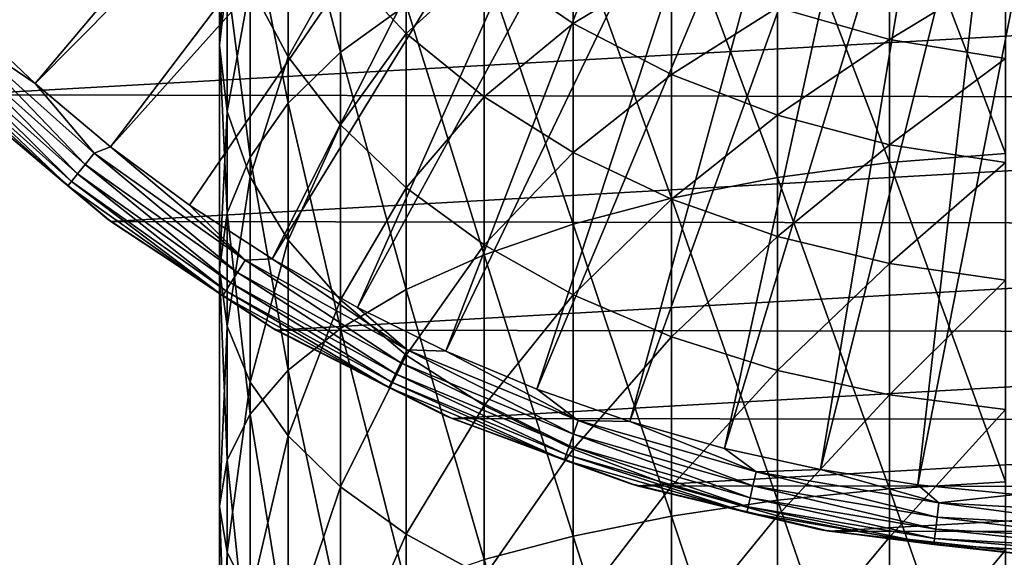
# Model space of a CAD drawing. Header units: metres. Extents: x -22 to 80, y -171 to 22.
# Tile 31 of 77: x -14.65 to -1.58, y -22.5 to -15.36. Entities that reach past the tile are written whole.
import ezdxf

# ---------------------------------------------------------------- set-up
doc = ezdxf.new("R2010")
doc.units = ezdxf.units.M
doc.layers.add('solid_12421142', color=7, linetype='CONTINUOUS')

msp = doc.modelspace()

# ---------------------------------------------------------------- linework, layer by layer
at = {"layer": 'solid_12421142'}
for points in [[(-15.397545, -15.310511, 120.013718), (-14.448562, -16.209108, 120.013718), (-8.018824, -8.586063, 120.187675)], [(-14.448562, -16.209108, 120.013718), (-7.414196, -9.113272, 120.187675), (-8.018824, -8.586063, 120.187675)], [(-14.448562, -16.209108, 120.013718), (-13.447237, -17.048986, 120.013718), (-7.414196, -9.113272, 120.187675)], [(-13.447237, -17.048986, 120.013718), (-6.775, -9.597989, 120.187675), (-7.414196, -9.113272, 120.187675)], [(-13.447237, -17.048986, 120.013718), (-12.397198, -17.827105, 120.013718), (-6.775, -9.597989, 120.187675)], [(-12.397198, -17.827105, 120.013718), (-11.302248, -18.54064, 120.013718), (-6.775, -9.597989, 120.187675)], [(-11.302248, -18.54064, 120.013718), (-6.104216, -10.037956, 120.187675), (-6.775, -9.597989, 120.187675)], [(-11.302248, -18.54064, 120.013718), (-10.166355, -19.18701, 120.013718), (-6.104216, -10.037956, 120.187675)], [(-10.166355, -19.18701, 120.013718), (-5.404972, -10.431122, 120.187675), (-6.104216, -10.037956, 120.187675)], [(-10.166355, -19.18701, 120.013718), (-8.993634, -19.763874, 120.013718), (-5.404972, -10.431122, 120.187675)], [(-8.993634, -19.763874, 120.013718), (-4.680526, -10.775653, 120.187675), (-5.404972, -10.431122, 120.187675)], [(-8.993634, -19.763874, 120.013718), (-7.788332, -20.26914, 120.013718), (-4.680526, -10.775653, 120.187675)], [(-7.788332, -20.26914, 120.013718), (-3.934258, -11.069942, 120.187675), (-4.680526, -10.775653, 120.187675)], [(-7.788332, -20.26914, 120.013718), (-6.554815, -20.700979, 120.013718), (-3.934258, -11.069942, 120.187675)], [(-6.554815, -20.700979, 120.013718), (-3.169647, -11.312619, 120.187675), (-3.934258, -11.069942, 120.187675)], [(-6.554815, -20.700979, 120.013718), (-5.297554, -21.057827, 120.013718), (-3.169647, -11.312619, 120.187675)], [(-5.297554, -21.057827, 120.013718), (-2.390258, -11.502551, 120.187675), (-3.169647, -11.312619, 120.187675)], [(-5.297554, -21.057827, 120.013718), (-4.021101, -21.33839, 120.013718), (-2.390258, -11.502551, 120.187675)], [(-4.021101, -21.33839, 120.013718), (-1.599724, -11.638853, 120.187675), (-2.390258, -11.502551, 120.187675)], [(-4.021101, -21.33839, 120.013718), (-2.730081, -21.541653, 120.013718), (-1.599724, -11.638853, 120.187675)], [(-2.730081, -21.541653, 120.013718), (-0.801731, -11.720889, 120.187675), (-1.599724, -11.638853, 120.187675)], [(-2.730081, -21.541653, 120.013718), (-1.429171, -21.666878, 120.013718), (-0.801731, -11.720889, 120.187675)], [(-10.392304, -12.316807, 249.859955), (-11.086555, -13.110644, 248.697327), (-10.392304, -15.794053, 251.994232)], [(-10.392304, -12.316807, 249.859955), (-10.392304, -15.794053, 251.994232), (-9.52024, -15.16616, 253.138397)], [(-12, -12.911187, 242.794891), (-12, -15.70012, 244.904831), (-11.897338, -14.816898, 246.19838)], [(-12, -12.911187, 242.794891), (-11.897338, -13.915752, 241.593155), (-12, -15.70012, 244.904831)], [(-1.566314, -12.95688, 257.164246), (-3.105829, -13.104204, 256.895782), (-1.566314, -17.139828, 259.201965)], [(-11.086555, -13.110644, 248.697327), (-11.59111, -13.948789, 247.469788), (-11.086555, -16.471336, 250.760056)], [(-11.086555, -13.110644, 248.697327), (-11.086555, -16.471336, 250.760056), (-10.392304, -15.794053, 251.994232)], [(-3.105829, -13.104204, 256.895782), (-4.592201, -13.346943, 256.453461), (-3.105829, -17.260408, 258.920471)], [(-3.105829, -13.104204, 256.895782), (-3.105829, -17.260408, 258.920471), (-1.566314, -17.139828, 259.201965)], [(-4.592201, -13.346943, 256.453461), (-6, -13.680943, 255.844833), (-4.592201, -17.459084, 258.456665)], [(-4.592201, -13.346943, 256.453461), (-4.592201, -17.459084, 258.456665), (-3.105829, -17.260408, 258.920471)], [(-11.086555, -13.613339, 237.203369), (-11.086555, -15.856423, 239.271561), (-11.59111, -14.903129, 240.411972)], [(-11.086555, -13.613339, 237.203369), (-10.392304, -14.616781, 236.215942), (-11.086555, -15.856423, 239.271561)], [(-9.52024, -13.690726, 233.221054), (-9.52024, -15.54705, 235.300537), (-10.392304, -14.616781, 236.215942)], [(-9.52024, -13.690726, 233.221054), (-8.485281, -14.608249, 232.478836), (-9.52024, -15.54705, 235.300537)], [(-6, -13.680943, 255.844833), (-7.305137, -14.100487, 255.080322), (-6, -17.732452, 257.818512)], [(-6, -13.680943, 255.844833), (-6, -17.732452, 257.818512), (-4.592201, -17.459084, 258.456665)], [(-11.897338, -13.915752, 241.593155), (-11.897338, -16.583342, 243.611298), (-12, -15.70012, 244.904831)], [(-11.897338, -13.915752, 241.593155), (-11.59111, -14.903129, 240.411972), (-11.897338, -16.583342, 243.611298)], [(-11.59111, -13.948789, 247.469788), (-11.897338, -14.816898, 246.19838), (-11.59111, -17.186422, 249.457001)], [(-11.59111, -13.948789, 247.469788), (-11.59111, -17.186422, 249.457001), (-11.086555, -16.471336, 250.760056)], [(-7.305137, -13.894145, 229.751816), (-7.305137, -15.412893, 231.827927), (-8.485281, -14.608249, 232.478836)], [(-7.305137, -13.894145, 229.751816), (-6, -14.622163, 229.271729), (-7.305137, -15.412893, 231.827927)], [(-7.305137, -14.100487, 255.080322), (-8.485281, -14.598399, 254.173004), (-7.305137, -18.07584, 257.016907)], [(-7.305137, -14.100487, 255.080322), (-7.305137, -18.07584, 257.016907), (-6, -17.732452, 257.818512)], [(17.187214, -14.520933), (-15.444665, -16.362181), (-17.232891, -14.46664)], [(-3.105829, -14.415269, 226.571198), (-3.105829, -15.62295, 228.611755), (-4.592201, -15.201736, 228.889526)], [(-3.105829, -14.415269, 226.571198), (-1.566314, -14.686066, 226.428223), (-3.105829, -15.62295, 228.611755)], [(17.187214, -14.520933), (15.390841, -16.412615), (-15.444665, -16.362181)], [(-10.392304, -14.616781, 236.215942), (-10.392304, -16.759323, 238.191437), (-11.086555, -15.856423, 239.271561)], [(-10.392304, -14.616781, 236.215942), (-9.52024, -15.54705, 235.300537), (-10.392304, -16.759323, 238.191437)], [(-8.485281, -14.598399, 254.173004), (-9.52024, -15.16616, 253.138397), (-8.485281, -18.483368, 256.065552)], [(-8.485281, -14.608249, 232.478836), (-8.485281, -16.388226, 234.472778), (-9.52024, -15.54705, 235.300537)], [(-8.485281, -14.598399, 254.173004), (-8.485281, -18.483368, 256.065552), (-7.305137, -18.07584, 257.016907)], [(-8.485281, -14.608249, 232.478836), (-7.305137, -15.412893, 231.827927), (-8.485281, -16.388226, 234.472778)], [(-6, -14.622163, 229.271729), (-6, -16.090895, 231.279449), (-7.305137, -15.412893, 231.827927)], [(-6, -14.622163, 229.271729), (-4.592201, -15.201736, 228.889526), (-6, -16.090895, 231.279449)], [(-1.566314, -14.686066, 226.428223), (-1.566314, -15.878595, 228.443176), (-3.105829, -15.62295, 228.611755)], [(-11.897338, -14.816898, 246.19838), (-12, -15.70012, 244.904831), (-11.897338, -17.927073, 248.107361)], [(-11.897338, -14.816898, 246.19838), (-11.897338, -17.927073, 248.107361), (-11.59111, -17.186422, 249.457001)], [(-11.59111, -14.903129, 240.411972), (-11.59111, -17.451452, 242.339874), (-11.897338, -16.583342, 243.611298)], [(-11.59111, -14.903129, 240.411972), (-11.086555, -15.856423, 239.271561), (-11.59111, -17.451452, 242.339874)], [(-9.52024, -15.16616, 253.138397), (-10.392304, -15.794053, 251.994232), (-9.52024, -18.948063, 254.980743)], [(-9.52024, -15.16616, 253.138397), (-9.52024, -18.948063, 254.980743), (-8.485281, -18.483368, 256.065552)], [(-4.592201, -15.201736, 228.889526), (-4.592201, -16.63065, 230.842819), (-6, -16.090895, 231.279449)], [(-4.592201, -15.201736, 228.889526), (-3.105829, -15.62295, 228.611755), (-4.592201, -16.63065, 230.842819)], [(-15.497995, -15.497995, 119.983719), (-14.448562, -16.209108, 120.013718), (-15.397545, -15.310511, 120.013718)], [(-7.305137, -15.412893, 231.827927), (-7.305137, -17.125917, 233.746872), (-8.485281, -16.388226, 234.472778)], [(-7.305137, -15.412893, 231.827927), (-6, -16.090895, 231.279449), (-7.305137, -17.125917, 233.746872)], [(-13.7838, -17.28434, 119.902275), (-15.497995, -15.497995, 119.983719), (-15.632362, -15.632362, 119.902275)], [(-15.497995, -15.497995, 119.983719), (-13.665322, -17.135773, 119.983719), (-14.448562, -16.209108, 120.013718)], [(-13.7838, -17.28434, 119.902275), (-13.665322, -17.135773, 119.983719), (-15.497995, -15.497995, 119.983719)], [(-9.52024, -15.54705, 235.300537), (-9.52024, -17.59638, 237.190079), (-10.392304, -16.759323, 238.191437)], [(-9.52024, -15.54705, 235.300537), (-8.485281, -16.388226, 234.472778), (-9.52024, -17.59638, 237.190079)], [(-15.632362, -15.632362, 119.902275), (-15.747487, -15.747487, 119.774864), (-13.885311, -17.411629, 119.774864)], [(-13.7838, -17.28434, 119.902275), (-15.632362, -15.632362, 119.902275), (-13.885311, -17.411629, 119.774864)], [(-3.105829, -15.62295, 228.611755), (-3.105829, -17.022924, 230.525497), (-4.592201, -16.63065, 230.842819)], [(-3.105829, -15.62295, 228.611755), (-1.566314, -15.878595, 228.443176), (-3.105829, -17.022924, 230.525497)], [(-15.747487, -15.747487, 119.774864), (-15.83568, -15.83568, 119.609985), (-13.963075, -17.509142, 119.609985)], [(-13.885311, -17.411629, 119.774864), (-15.747487, -15.747487, 119.774864), (-13.963075, -17.509142, 119.609985)], [(-12, -15.70012, 244.904831), (-12, -18.680616, 246.734222), (-11.897338, -17.927073, 248.107361)], [(-12, -15.70012, 244.904831), (-11.897338, -16.583342, 243.611298), (-12, -18.680616, 246.734222)], [(-10.392304, -15.794053, 251.994232), (-11.086555, -16.471336, 250.760056), (-10.392304, -19.461977, 253.781052)], [(-10.392304, -15.794053, 251.994232), (-10.392304, -19.461977, 253.781052), (-9.52024, -18.948063, 254.980743)], [(-15.83568, -15.83568, 119.609985), (-15.891051, -15.891051, 119.418648), (-14.011898, -17.570364, 119.418648)], [(-14.011898, -17.570364, 119.418648), (-15.891051, -15.891051, 119.418648), (-15.488473, -16.320454, 119.213844)], [(-13.963075, -17.509142, 119.609985), (-15.83568, -15.83568, 119.609985), (-14.011898, -17.570364, 119.418648)], [(-11.086555, -15.856423, 239.271561), (-11.086555, -18.289597, 241.11235), (-11.59111, -17.451452, 242.339874)], [(-11.086555, -15.856423, 239.271561), (-10.392304, -16.759323, 238.191437), (-11.086555, -18.289597, 241.11235)], [(-1.566314, -15.878595, 228.443176), (-1.566314, -17.261005, 230.332901), (-3.105829, -17.022924, 230.525497)], [(-6, -16.090895, 231.279449), (-6, -17.747501, 233.135208), (-7.305137, -17.125917, 233.746872)], [(-6, -16.090895, 231.279449), (-4.592201, -16.63065, 230.842819), (-6, -17.747501, 233.135208)], [(-13.496616, -18.002537, 119.213844), (-15.488473, -16.320454, 119.213844), (-15.444665, -16.362181)], [(-14.011898, -17.570364, 119.418648), (-15.488473, -16.320454, 119.213844), (-13.496616, -18.002537, 119.213844)], [(-13.665322, -17.135773, 119.983719), (-13.447237, -17.048986, 120.013718), (-14.448562, -16.209108, 120.013718)], [(15.390841, -16.412615), (-13.442631, -18.040722), (-15.444665, -16.362181)], [(-13.496616, -18.002537, 119.213844), (-15.444665, -16.362181), (-13.442631, -18.040722)], [(15.390841, -16.412615), (13.386173, -18.08292), (-13.442631, -18.040722)], [(-8.485281, -16.388226, 234.472778), (-8.485281, -18.353273, 236.284622), (-9.52024, -17.59638, 237.190079)], [(-8.485281, -16.388226, 234.472778), (-7.305137, -17.125917, 233.746872), (-8.485281, -18.353273, 236.284622)], [(-11.897338, -16.583342, 243.611298), (-11.897338, -19.434162, 245.361084), (-12, -18.680616, 246.734222)], [(-11.897338, -16.583342, 243.611298), (-11.59111, -17.451452, 242.339874), (-11.897338, -19.434162, 245.361084)], [(-11.086555, -16.471336, 250.760056), (-11.59111, -17.186422, 249.457001), (-11.086555, -20.016315, 252.486984)], [(-11.086555, -16.471336, 250.760056), (-11.086555, -20.016315, 252.486984), (-10.392304, -19.461977, 253.781052)], [(-4.592201, -16.63065, 230.842819), (-4.592201, -18.242344, 232.64827), (-6, -17.747501, 233.135208)], [(-4.592201, -16.63065, 230.842819), (-3.105829, -17.022924, 230.525497), (-4.592201, -18.242344, 232.64827)], [(-10.392304, -16.759323, 238.191437), (-10.392304, -19.083433, 239.949722), (-11.086555, -18.289597, 241.11235)], [(-10.392304, -16.759323, 238.191437), (-9.52024, -17.59638, 237.190079), (-10.392304, -19.083433, 239.949722)], [(-13.665322, -17.135773, 119.983719), (-11.6608, -18.558056, 119.983719), (-13.447237, -17.048986, 120.013718)], [(-11.6608, -18.558056, 119.983719), (-12.397198, -17.827105, 120.013718), (-13.447237, -17.048986, 120.013718)], [(-3.105829, -17.022924, 230.525497), (-3.105829, -18.601978, 232.294373), (-4.592201, -18.242344, 232.64827)], [(-3.105829, -17.022924, 230.525497), (-1.566314, -17.261005, 230.332901), (-3.105829, -18.601978, 232.294373)], [(-11.761899, -18.718954, 119.902275), (-13.665322, -17.135773, 119.983719), (-13.7838, -17.28434, 119.902275)], [(-11.761899, -18.718954, 119.902275), (-11.6608, -18.558056, 119.983719), (-13.665322, -17.135773, 119.983719)], [(-11.59111, -17.186422, 249.457001), (-11.897338, -17.927073, 248.107361), (-11.59111, -20.601593, 251.120682)], [(-11.59111, -17.186422, 249.457001), (-11.59111, -20.601593, 251.120682), (-11.086555, -20.016315, 252.486984)], [(-7.305137, -17.125917, 233.746872), (-7.305137, -19.01705, 235.490555), (-8.485281, -18.353273, 236.284622)], [(-7.305137, -17.125917, 233.746872), (-6, -17.747501, 233.135208), (-7.305137, -19.01705, 235.490555)], [(-1.566314, -17.139828, 259.201965), (-3.105829, -17.260408, 258.920471), (-1.566314, -21.500753, 260.824188)], [(-13.7838, -17.28434, 119.902275), (-13.885311, -17.411629, 119.774864), (-11.848519, -18.85681, 119.774864)], [(-11.761899, -18.718954, 119.902275), (-13.7838, -17.28434, 119.902275), (-11.848519, -18.85681, 119.774864)], [(-3.105829, -17.260408, 258.920471), (-4.592201, -17.459084, 258.456665), (-3.105829, -21.593454, 260.532318)], [(-3.105829, -17.260408, 258.920471), (-3.105829, -21.593454, 260.532318), (-1.566314, -21.500753, 260.824188)], [(-1.566314, -17.261005, 230.332901), (-1.566314, -18.820251, 232.07959), (-3.105829, -18.601978, 232.294373)], [(-13.963075, -17.509142, 119.609985), (-14.011898, -17.570364, 119.418648), (-11.956537, -19.028721, 119.418648)], [(-13.885311, -17.411629, 119.774864), (-13.963075, -17.509142, 119.609985), (-11.914876, -18.962416, 119.609985)], [(-11.914876, -18.962416, 119.609985), (-13.963075, -17.509142, 119.609985), (-11.956537, -19.028721, 119.418648)], [(-11.848519, -18.85681, 119.774864), (-13.885311, -17.411629, 119.774864), (-11.914876, -18.962416, 119.609985)], [(-11.59111, -17.451452, 242.339874), (-11.59111, -20.174812, 244.011429), (-11.897338, -19.434162, 245.361084)], [(-11.59111, -17.451452, 242.339874), (-11.086555, -18.289597, 241.11235), (-11.59111, -20.174812, 244.011429)], [(-4.592201, -17.459084, 258.456665), (-6, -17.732452, 257.818512), (-4.592201, -21.746191, 260.051422)], [(-4.592201, -17.459084, 258.456665), (-4.592201, -21.746191, 260.051422), (-3.105829, -21.593454, 260.532318)], [(-11.956537, -19.028721, 119.418648), (-14.011898, -17.570364, 119.418648), (-13.496616, -18.002537, 119.213844)], [(-9.52024, -17.59638, 237.190079), (-9.52024, -19.819382, 238.871872), (-10.392304, -19.083433, 239.949722)], [(-9.52024, -17.59638, 237.190079), (-8.485281, -18.353273, 236.284622), (-9.52024, -19.819382, 238.871872)], [(-6, -17.732452, 257.818512), (-7.305137, -18.07584, 257.016907), (-6, -21.95635, 259.389771)], [(-6, -17.747501, 233.135208), (-6, -19.576353, 234.821472), (-7.305137, -19.01705, 235.490555)], [(-6, -17.732452, 257.818512), (-6, -21.95635, 259.389771), (-4.592201, -21.746191, 260.051422)], [(-6, -17.747501, 233.135208), (-4.592201, -18.242344, 232.64827), (-6, -19.576353, 234.821472)], [(-11.6608, -18.558056, 119.983719), (-11.302248, -18.54064, 120.013718), (-12.397198, -17.827105, 120.013718)], [(-11.323555, -19.442919, 119.213844), (-13.496616, -18.002537, 119.213844), (-13.442631, -18.040722)], [(-11.956537, -19.028721, 119.418648), (-13.496616, -18.002537, 119.213844), (-11.323555, -19.442919, 119.213844)], [(-11.897338, -17.927073, 248.107361), (-12, -18.680616, 246.734222), (-11.897338, -21.207796, 249.705551)], [(-11.897338, -17.927073, 248.107361), (-11.897338, -21.207796, 249.705551), (-11.59111, -20.601593, 251.120682)], [(13.386173, -18.08292), (-11.252254, -19.484221), (-13.442631, -18.040722)], [(-11.323555, -19.442919, 119.213844), (-13.442631, -18.040722), (-11.252254, -19.484221)], [(13.386173, -18.08292), (11.197533, -19.515715), (-11.252254, -19.484221)], [(-7.305137, -18.07584, 257.016907), (-8.485281, -18.483368, 256.065552), (-7.305137, -22.220337, 258.558624)], [(-7.305137, -18.07584, 257.016907), (-7.305137, -22.220337, 258.558624), (-6, -21.95635, 259.389771)], [(-11.086555, -18.289597, 241.11235), (-11.086555, -20.889898, 242.708374), (-11.59111, -20.174812, 244.011429)], [(-11.086555, -18.289597, 241.11235), (-10.392304, -19.083433, 239.949722), (-11.086555, -20.889898, 242.708374)], [(-4.592201, -18.242344, 232.64827), (-4.592201, -20.021614, 234.288803), (-6, -19.576353, 234.821472)], [(-4.592201, -18.242344, 232.64827), (-3.105829, -18.601978, 232.294373), (-4.592201, -20.021614, 234.288803)], [(-8.485281, -18.353273, 236.284622), (-8.485281, -20.484848, 237.897247), (-9.52024, -19.819382, 238.871872)], [(-8.485281, -18.353273, 236.284622), (-7.305137, -19.01705, 235.490555), (-8.485281, -20.484848, 237.897247)], [(-11.6608, -18.558056, 119.983719), (-9.509636, -19.746962, 119.983719), (-11.302248, -18.54064, 120.013718)], [(-9.509636, -19.746962, 119.983719), (-10.166355, -19.18701, 120.013718), (-11.302248, -18.54064, 120.013718)], [(-8.485281, -18.483368, 256.065552), (-9.52024, -18.948063, 254.980743), (-8.485281, -22.533634, 257.572205)], [(-8.485281, -18.483368, 256.065552), (-8.485281, -22.533634, 257.572205), (-7.305137, -22.220337, 258.558624)], [(-12, -18.680616, 246.734222), (-12, -21.824553, 248.265778), (-11.897338, -21.207796, 249.705551)], [(-12, -18.680616, 246.734222), (-11.897338, -19.434162, 245.361084), (-12, -21.824553, 248.265778)], [(-9.592085, -19.918169, 119.902275), (-11.6608, -18.558056, 119.983719), (-11.761899, -18.718954, 119.902275)], [(-9.592085, -19.918169, 119.902275), (-9.509636, -19.746962, 119.983719), (-11.6608, -18.558056, 119.983719)], [(-3.105829, -18.601978, 232.294373), (-3.105829, -20.345215, 233.901688), (-4.592201, -20.021614, 234.288803)], [(-3.105829, -18.601978, 232.294373), (-1.566314, -18.820251, 232.07959), (-3.105829, -20.345215, 233.901688)], [(-11.761899, -18.718954, 119.902275), (-11.848519, -18.85681, 119.774864), (-9.662725, -20.064856, 119.774864)], [(-9.592085, -19.918169, 119.902275), (-11.761899, -18.718954, 119.902275), (-9.662725, -20.064856, 119.774864)], [(-11.848519, -18.85681, 119.774864), (-11.914876, -18.962416, 119.609985), (-9.716841, -20.177227, 119.609985)], [(-9.662725, -20.064856, 119.774864), (-11.848519, -18.85681, 119.774864), (-9.716841, -20.177227, 119.609985)], [(-9.52024, -18.948063, 254.980743), (-10.392304, -19.461977, 253.781052), (-9.52024, -22.890882, 256.447449)], [(-9.52024, -18.948063, 254.980743), (-9.52024, -22.890882, 256.447449), (-8.485281, -22.533634, 257.572205)], [(-1.566314, -18.820251, 232.07959), (-1.566314, -20.541616, 233.666748), (-3.105829, -20.345215, 233.901688)], [(-11.914876, -18.962416, 119.609985), (-11.956537, -19.028721, 119.418648), (-9.750816, -20.24778, 119.418648)], [(-9.750816, -20.24778, 119.418648), (-11.956537, -19.028721, 119.418648), (-11.323555, -19.442919, 119.213844)], [(-9.716841, -20.177227, 119.609985), (-11.914876, -18.962416, 119.609985), (-9.750816, -20.24778, 119.418648)], [(-7.305137, -19.01705, 235.490555), (-7.305137, -21.068445, 237.042511), (-8.485281, -20.484848, 237.897247)], [(-7.305137, -19.01705, 235.490555), (-6, -19.576353, 234.821472), (-7.305137, -21.068445, 237.042511)], [(-10.392304, -19.083433, 239.949722), (-10.392304, -21.567181, 241.474197), (-11.086555, -20.889898, 242.708374)], [(-10.392304, -19.083433, 239.949722), (-9.52024, -19.819382, 238.871872), (-10.392304, -21.567181, 241.474197)], [(-9.509636, -19.746962, 119.983719), (-8.993634, -19.763874, 120.013718), (-10.166355, -19.18701, 120.013718)], [(-11.897338, -19.434162, 245.361084), (-11.897338, -22.441309, 246.825989), (-12, -21.824553, 248.265778)], [(-11.897338, -19.434162, 245.361084), (-11.59111, -20.174812, 244.011429), (-11.897338, -22.441309, 246.825989)], [(-8.998464, -20.622261, 119.213844), (-11.323555, -19.442919, 119.213844), (-11.252254, -19.484221)], [(-9.750816, -20.24778, 119.418648), (-11.323555, -19.442919, 119.213844), (-8.998464, -20.622261, 119.213844)], [(-10.392304, -19.461977, 253.781052), (-11.086555, -20.016315, 252.486984), (-10.392304, -23.285967, 255.203537)], [(-10.392304, -19.461977, 253.781052), (-10.392304, -23.285967, 255.203537), (-9.52024, -22.890882, 256.447449)], [(11.197533, -19.515715), (-8.909835, -20.659353), (-11.252254, -19.484221)], [(-8.998464, -20.622261, 119.213844), (-11.252254, -19.484221), (-8.909835, -20.659353)], [(11.197533, -19.515715), (8.861232, -20.680548), (-8.909835, -20.659353)], [(-6, -19.576353, 234.821472), (-6, -21.56019, 236.322327), (-7.305137, -21.068445, 237.042511)], [(-6, -19.576353, 234.821472), (-4.592201, -20.021614, 234.288803), (-6, -21.56019, 236.322327)], [(-9.52024, -19.819382, 238.871872), (-9.52024, -22.195074, 240.330032), (-10.392304, -21.567181, 241.474197)], [(-7.301644, -20.866899, 119.902275), (-9.509636, -19.746962, 119.983719), (-9.592085, -19.918169, 119.902275)], [(-9.52024, -19.819382, 238.871872), (-8.485281, -20.484848, 237.897247), (-9.52024, -22.195074, 240.330032)], [(-9.509636, -19.746962, 119.983719), (-7.238883, -20.68754, 119.983719), (-8.993634, -19.763874, 120.013718)], [(-7.301644, -20.866899, 119.902275), (-7.238883, -20.68754, 119.983719), (-9.509636, -19.746962, 119.983719)], [(-7.238883, -20.68754, 119.983719), (-7.788332, -20.26914, 120.013718), (-8.993634, -19.763874, 120.013718)], [(-9.592085, -19.918169, 119.902275), (-9.662725, -20.064856, 119.774864), (-7.355417, -21.020575, 119.774864)], [(-7.301644, -20.866899, 119.902275), (-9.592085, -19.918169, 119.902275), (-7.355417, -21.020575, 119.774864)], [(-11.086555, -20.016315, 252.486984), (-11.59111, -20.601593, 251.120682), (-11.086555, -23.71213, 253.861786)], [(-11.086555, -20.016315, 252.486984), (-11.086555, -23.71213, 253.861786), (-10.392304, -23.285967, 255.203537)], [(-9.662725, -20.064856, 119.774864), (-9.716841, -20.177227, 119.609985), (-7.396611, -21.138298, 119.609985)], [(-7.355417, -21.020575, 119.774864), (-9.662725, -20.064856, 119.774864), (-7.396611, -21.138298, 119.609985)], [(-4.592201, -20.021614, 234.288803), (-4.592201, -21.951668, 235.748978), (-6, -21.56019, 236.322327)], [(-4.592201, -20.021614, 234.288803), (-3.105829, -20.345215, 233.901688), (-4.592201, -21.951668, 235.748978)], [(-11.59111, -20.174812, 244.011429), (-11.59111, -23.04751, 245.410858), (-11.897338, -22.441309, 246.825989)], [(-11.59111, -20.174812, 244.011429), (-11.086555, -20.889898, 242.708374), (-11.59111, -23.04751, 245.410858)], [(-9.716841, -20.177227, 119.609985), (-9.750816, -20.24778, 119.418648), (-7.422473, -21.212212, 119.418648)], [(-7.422473, -21.212212, 119.418648), (-9.750816, -20.24778, 119.418648), (-8.998464, -20.622261, 119.213844)], [(-7.396611, -21.138298, 119.609985), (-9.716841, -20.177227, 119.609985), (-7.422473, -21.212212, 119.418648)], [(-7.238883, -20.68754, 119.983719), (-6.554815, -20.700979, 120.013718), (-7.788332, -20.26914, 120.013718)], [(-3.105829, -20.345215, 233.901688), (-3.105829, -22.236179, 235.332291), (-4.592201, -21.951668, 235.748978)], [(-3.105829, -20.345215, 233.901688), (-1.566314, -20.541616, 233.666748), (-3.105829, -22.236179, 235.332291)], [(-8.485281, -20.484848, 237.897247), (-8.485281, -22.762835, 239.295425), (-9.52024, -22.195074, 240.330032)], [(-8.485281, -20.484848, 237.897247), (-7.305137, -21.068445, 237.042511), (-8.485281, -22.762835, 239.295425)], [(-11.59111, -20.601593, 251.120682), (-11.897338, -21.207796, 249.705551), (-11.59111, -24.162077, 252.44516)], [(-11.59111, -20.601593, 251.120682), (-11.59111, -24.162077, 252.44516), (-11.086555, -23.71213, 253.861786)], [(-6.55256, -21.524729, 119.213844), (-8.998464, -20.622261, 119.213844), (-8.909835, -20.659353)], [(-7.422473, -21.212212, 119.418648), (-8.998464, -20.622261, 119.213844), (-6.55256, -21.524729, 119.213844)], [(-1.566314, -20.541616, 233.666748), (-1.566314, -22.408857, 235.079391), (-3.105829, -22.236179, 235.332291)], [(8.861232, -20.680548), (-6.45448, -21.554235), (-8.909835, -20.659353)], [(-6.55256, -21.524729, 119.213844), (-8.909835, -20.659353), (-6.45448, -21.554235)], [(-4.919382, -21.553219, 119.902275), (-7.238883, -20.68754, 119.983719), (-7.301644, -20.866899, 119.902275)], [(-7.238883, -20.68754, 119.983719), (-4.877097, -21.367958, 119.983719), (-6.554815, -20.700979, 120.013718)], [(-4.919382, -21.553219, 119.902275), (-4.877097, -21.367958, 119.983719), (-7.238883, -20.68754, 119.983719)], [(-4.877097, -21.367958, 119.983719), (-5.297554, -21.057827, 120.013718), (-6.554815, -20.700979, 120.013718)], [(8.861232, -20.680548), (6.412918, -21.566597), (-6.45448, -21.554235)], [(-11.086555, -20.889898, 242.708374), (-11.086555, -23.63279, 244.044571), (-11.59111, -23.04751, 245.410858)], [(-11.086555, -20.889898, 242.708374), (-10.392304, -21.567181, 241.474197), (-11.086555, -23.63279, 244.044571)], [(-7.301644, -20.866899, 119.902275), (-7.355417, -21.020575, 119.774864), (-4.95561, -21.711946, 119.774864)], [(-4.919382, -21.553219, 119.902275), (-7.301644, -20.866899, 119.902275), (-4.95561, -21.711946, 119.774864)], [(-7.355417, -21.020575, 119.774864), (-7.396611, -21.138298, 119.609985), (-4.983364, -21.833544, 119.609985)], [(-4.95561, -21.711946, 119.774864), (-7.355417, -21.020575, 119.774864), (-4.983364, -21.833544, 119.609985)], [(-7.305137, -21.068445, 237.042511), (-7.305137, -23.260748, 238.388123), (-8.485281, -22.762835, 239.295425)], [(-7.396611, -21.138298, 119.609985), (-7.422473, -21.212212, 119.418648), (-5.000789, -21.909885, 119.418648)], [(-4.983364, -21.833544, 119.609985), (-7.396611, -21.138298, 119.609985), (-5.000789, -21.909885, 119.418648)], [(-7.305137, -21.068445, 237.042511), (-6, -21.56019, 236.322327), (-7.305137, -23.260748, 238.388123)], [(-4.877097, -21.367958, 119.983719), (-4.021101, -21.33839, 120.013718), (-5.297554, -21.057827, 120.013718)], [(-11.897338, -21.207796, 249.705551), (-12, -21.824553, 248.265778), (-11.897338, -24.628111, 250.977875)], [(-11.897338, -21.207796, 249.705551), (-11.897338, -24.628111, 250.977875), (-11.59111, -24.162077, 252.44516)], [(-5.000789, -21.909885, 119.418648), (-7.422473, -21.212212, 119.418648), (-6.55256, -21.524729, 119.213844)], [(-2.475255, -21.968493, 119.902275), (-4.877097, -21.367958, 119.983719), (-4.919382, -21.553219, 119.902275)], [(-4.877097, -21.367958, 119.983719), (-2.453979, -21.779663, 119.983719), (-4.021101, -21.33839, 120.013718)], [(-2.475255, -21.968493, 119.902275), (-2.453979, -21.779663, 119.983719), (-4.877097, -21.367958, 119.983719)], [(-2.453979, -21.779663, 119.983719), (-2.730081, -21.541653, 120.013718), (-4.021101, -21.33839, 120.013718)], [(-6, -21.56019, 236.322327), (-6, -23.680292, 237.623611), (-7.305137, -23.260748, 238.388123)], [(-4.018681, -22.138206, 119.213844), (-6.55256, -21.524729, 119.213844), (-6.45448, -21.554235)], [(-5.000789, -21.909885, 119.418648), (-6.55256, -21.524729, 119.213844), (-4.018681, -22.138206, 119.213844)], [(6.412918, -21.566597), (-3.907397, -22.157206), (-6.45448, -21.554235)], [(-4.018681, -22.138206, 119.213844), (-6.45448, -21.554235), (-3.907397, -22.157206)], [(-6, -21.56019, 236.322327), (-4.592201, -21.951668, 235.748978), (-6, -23.680292, 237.623611)], [(-4.919382, -21.553219, 119.902275), (-4.95561, -21.711946, 119.774864), (-2.493484, -22.13028, 119.774864)], [(-2.475255, -21.968493, 119.902275), (-4.919382, -21.553219, 119.902275), (-2.493484, -22.13028, 119.774864)], [(-1.566314, -21.500753, 260.824188), (-3.105829, -21.593454, 260.532318), (-1.566314, -25.998505, 262.015625)], [(-2.453979, -21.779663, 119.983719), (-1.429171, -21.666878, 120.013718), (-2.730081, -21.541653, 120.013718)], [(-10.392304, -21.567181, 241.474197), (-10.392304, -24.187126, 242.750504), (-11.086555, -23.63279, 244.044571)], [(-10.392304, -21.567181, 241.474197), (-9.52024, -22.195074, 240.330032), (-10.392304, -24.187126, 242.750504)], [(-3.105829, -21.593454, 260.532318), (-4.592201, -21.746191, 260.051422), (-3.105829, -26.062449, 261.716156)], [(6.412918, -21.566597), (3.871948, -22.163597), (-3.907397, -22.157206)], [(-3.105829, -21.593454, 260.532318), (-3.105829, -26.062449, 261.716156), (-1.566314, -25.998505, 262.015625)], [(-2.453979, -21.779663, 119.983719), (0, -21.917475, 119.983719), (-1.429171, -21.666878, 120.013718)], [(-12, -21.824553, 248.265778), (-12, -25.102257, 249.485046), (-11.897338, -24.628111, 250.977875)], [(-12, -21.824553, 248.265778), (-11.897338, -22.441309, 246.825989), (-12, -25.102257, 249.485046)], [(-4.592201, -21.746191, 260.051422), (-6, -21.95635, 259.389771), (-4.592201, -26.167807, 261.222717)], [(-4.95561, -21.711946, 119.774864), (-4.983364, -21.833544, 119.609985), (-2.507448, -22.254217, 119.609985)], [(-2.493484, -22.13028, 119.774864), (-4.95561, -21.711946, 119.774864), (-2.507448, -22.254217, 119.609985)], [(-4.592201, -21.746191, 260.051422), (-4.592201, -26.167807, 261.222717), (-3.105829, -26.062449, 261.716156)], [(0, -22.1075, 119.902275), (-2.453979, -21.779663, 119.983719), (-2.475255, -21.968493, 119.902275)], [(0, -22.1075, 119.902275), (0, -21.917475, 119.983719), (-2.453979, -21.779663, 119.983719)], [(-4.592201, -21.951668, 235.748978), (-4.592201, -24.014292, 237.014984), (-6, -23.680292, 237.623611)], [(-4.983364, -21.833544, 119.609985), (-5.000789, -21.909885, 119.418648), (-2.516216, -22.332031, 119.418648)], [(-2.516216, -22.332031, 119.418648), (-5.000789, -21.909885, 119.418648), (-4.018681, -22.138206, 119.213844)], [(-2.507448, -22.254217, 119.609985), (-4.983364, -21.833544, 119.609985), (-2.516216, -22.332031, 119.418648)], [(-4.592201, -21.951668, 235.748978), (-3.105829, -22.236179, 235.332291), (-4.592201, -24.014292, 237.014984)], [(-6, -21.95635, 259.389771), (-7.305137, -22.220337, 258.558624), (-6, -26.312773, 260.543762)], [(-6, -21.95635, 259.389771), (-6, -26.312773, 260.543762), (-4.592201, -26.167807, 261.222717)], [(-2.475255, -21.968493, 119.902275), (-2.493484, -22.13028, 119.774864), (0, -22.270309, 119.774864)], [(0, -22.1075, 119.902275), (-2.475255, -21.968493, 119.902275), (0, -22.270309, 119.774864)], [(-9.52024, -22.195074, 240.330032), (-9.52024, -24.70104, 241.550797), (-10.392304, -24.187126, 242.750504)], [(-9.52024, -22.195074, 240.330032), (-8.485281, -22.762835, 239.295425), (-9.52024, -24.70104, 241.550797)], [(-1.430848, -22.454458, 119.213844), (-4.018681, -22.138206, 119.213844), (-3.907397, -22.157206)], [(-2.516216, -22.332031, 119.418648), (-4.018681, -22.138206, 119.213844), (-1.430848, -22.454458, 119.213844)], [(3.871948, -22.163597), (-1.322077, -22.460762), (-3.907397, -22.157206)], [(-1.430848, -22.454458, 119.213844), (-3.907397, -22.157206), (-1.322077, -22.460762)], [(-2.493484, -22.13028, 119.774864), (-2.507448, -22.254217, 119.609985), (0, -22.395033, 119.609985)], [(0, -22.270309, 119.774864), (-2.493484, -22.13028, 119.774864), (0, -22.395033, 119.609985)], [(-7.305137, -22.220337, 258.558624), (-8.485281, -22.533634, 257.572205), (-7.305137, -26.494869, 259.690918)], [(-7.305137, -22.220337, 258.558624), (-7.305137, -26.494869, 259.690918), (-6, -26.312773, 260.543762)], [(-3.105829, -22.236179, 235.332291), (-3.105829, -24.25703, 236.572647), (-4.592201, -24.014292, 237.014984)], [(-3.105829, -22.236179, 235.332291), (-1.566314, -22.408857, 235.079391), (-3.105829, -24.25703, 236.572647)], [(-2.507448, -22.254217, 119.609985), (-2.516216, -22.332031, 119.418648), (0, -22.473339, 119.418648)], [(0, -22.473339, 119.418648), (-2.516216, -22.332031, 119.418648), (-1.430848, -22.454458, 119.213844)], [(0, -22.395033, 119.609985), (-2.507448, -22.254217, 119.609985), (0, -22.473339, 119.418648)], [(-11.897338, -22.441309, 246.825989), (-11.897338, -25.576405, 247.992218), (-12, -25.102257, 249.485046)], [(-11.897338, -22.441309, 246.825989), (-11.59111, -23.04751, 245.410858), (-11.897338, -25.576405, 247.992218)], [(-1.566314, -22.408857, 235.079391), (-1.566314, -24.404354, 236.304184), (-3.105829, -24.25703, 236.572647)]]:
    msp.add_3dface(points, dxfattribs=at)

doc.saveas('drawing.dxf')
